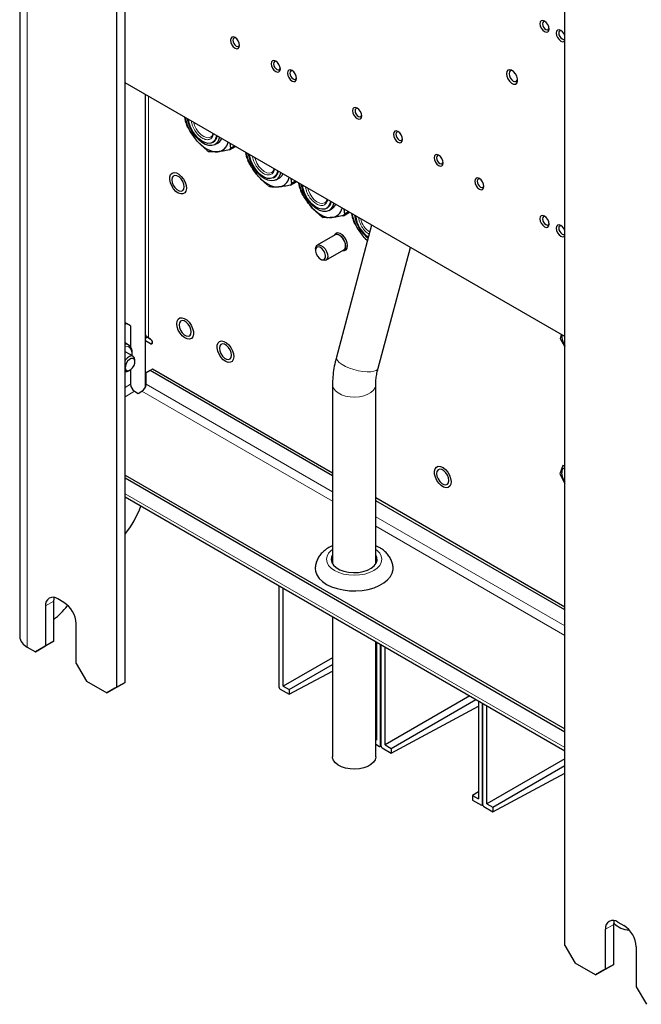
# Paper-space layout 'Blatt2' of a CAD drawing. Header units: millimetres. Extents: x 5 to 418, y 2 to 292.
# Tile 69 of 87: x 241 to 284, y 76 to 145. Entities that reach past the tile are written whole.
import ezdxf

# ---------------------------------------------------------------- set-up
doc = ezdxf.new("R2010")
doc.units = ezdxf.units.MM

psp = doc.layouts.new('Blatt2')

# ---------------------------------------------------------------- linework, layer by layer
at = {"color": 7, "linetype": 'Continuous', "lineweight": 25}
for p, q in [((240.62, 244.729), (240.62, 101.834)), ((247.37, 98.323), (247.37, 239.585)), ((247.935, 98.65), (247.935, 239.912)), ((278.482, 80.362), (278.482, 221.624)), ((278.482, 122.675), (247.935, 140.309)), ((249.35, 119.168), (249.35, 139.493)), ((252.151, 137.554), (252.077, 137.918)), ((253.88, 136.536), (253.868, 136.529)), ((254.002, 136.162), (254.072, 136.203)), ((254.18, 136.016), (254.396, 136.141)), ((255.185, 135.648), (255.597, 135.886)), ((255.207, 136.111), (255.262, 135.758)), ((255.541, 135.919), (255.262, 135.758)), ((256.393, 135.105), (256.32, 135.469)), ((258.154, 134.108), (258.123, 134.087)), ((258.244, 133.713), (258.315, 133.753)), ((258.423, 133.567), (258.638, 133.692)), ((259.428, 133.199), (259.84, 133.437)), ((259.45, 133.662), (259.505, 133.309)), ((259.783, 133.469), (259.505, 133.309)), ((260.07, 132.982), (259.997, 133.346)), ((261.831, 131.985), (261.8, 131.964)), ((261.921, 131.59), (261.992, 131.631)), ((262.1, 131.445), (262.315, 131.569)), ((263.127, 131.539), (263.182, 131.186)), ((263.105, 131.077), (263.516, 131.314)), ((263.46, 131.347), (263.182, 131.186)), ((263.747, 130.859), (263.674, 131.224)), ((265.057, 130.425), (262.609, 121.246)), ((262.527, 129.741), (261.282, 129.022)), ((262.479, 129.752), (262.451, 129.697)), ((261.158, 128.748), (261.158, 128.666)), ((261.882, 127.983), (263.127, 128.701)), ((263.05, 128.657), (263.113, 128.654)), ((265.508, 120.473), (267.748, 128.872)), ((261.512, 128.054), (261.582, 128.013)), ((248.034, 123.578), (247.935, 123.635)), ((248.034, 123.578), (247.935, 123.521)), ((248.317, 123.414), (248.034, 123.578)), ((248.317, 123.414), (248.317, 121.956)), ((249.491, 122.63), (249.35, 122.549)), ((249.707, 122.506), (249.491, 122.63)), ((249.562, 122.59), (249.703, 122.508)), ((278.216, 122.828), (278.145, 122.539)), ((278.145, 122.539), (278.482, 121.97)), ((248.18, 122.09), (247.935, 122.231)), ((249.703, 122.181), (249.35, 122.385)), ((248.502, 121.306), (247.992, 121.601)), ((248.626, 120.931), (248.626, 121.031)), ((248.202, 120.297), (248.289, 120.347)), ((248.317, 120.364), (248.317, 119.364)), ((249.675, 120.312), (249.392, 120.148)), ((249.392, 119.364), (249.392, 120.148)), ((249.845, 120.41), (249.675, 120.312)), ((262.345, 112.997), (249.675, 120.312)), ((262.345, 113.193), (249.845, 120.41)), ((262.345, 119.34), (262.345, 106.879)), ((265.345, 106.879), (265.345, 119.34)), ((248.6, 118.874), (248.855, 118.728)), ((248.855, 118.728), (249.109, 118.874)), ((278.344, 113.724), (278.131, 113.143)), ((278.482, 113.674), (278.344, 113.724)), ((247.935, 113.054), (278.482, 95.419)), ((278.131, 113.143), (278.482, 112.47)), ((247.935, 112.858), (278.482, 95.223)), ((247.935, 111.531), (278.482, 93.896)), ((278.482, 103.877), (265.345, 111.461)), ((278.482, 103.681), (265.345, 111.265)), ((258.641, 98.301), (258.641, 105.351)), ((258.924, 98.382), (258.924, 105.187)), ((242.986, 101.507), (242.986, 104.284)), ((243.693, 104.202), (243.268, 104.447)), ((243.925, 103.957), (243.959, 103.999)), ((242.42, 103.957), (242.42, 101.181)), ((244.541, 99.956), (244.541, 102.732)), ((262.345, 103.212), (262.345, 93.482)), ((242.986, 101.507), (242.278, 101.099)), ((242.42, 101.181), (242.986, 101.507)), ((265.345, 93.482), (265.345, 101.48)), ((265.401, 101.448), (265.401, 94.643)), ((265.684, 94.235), (265.684, 101.285)), ((265.712, 94.219), (265.712, 101.269)), ((241.147, 101.099), (241.713, 100.773)), ((241.713, 100.773), (242.42, 101.181)), ((242.278, 101.099), (241.713, 100.773)), ((265.345, 101.051), (265.401, 101.081)), ((265.995, 94.3), (265.995, 101.105)), ((244.541, 99.956), (245.248, 98.732)), ((262.345, 100.357), (258.924, 98.382)), ((259.334, 98.145), (262.345, 99.884)), ((259.334, 97.819), (262.345, 99.438)), ((245.248, 98.732), (246.663, 97.915)), ((247.935, 98.65), (247.228, 98.242)), ((247.37, 98.323), (247.935, 98.65)), ((246.663, 97.915), (247.37, 98.323)), ((247.228, 98.242), (246.663, 97.915)), ((258.712, 98.178), (259.334, 97.819)), ((258.924, 98.382), (259.334, 98.145)), ((259.334, 98.145), (259.334, 97.819)), ((271.889, 97.703), (265.995, 94.3)), ((266.405, 94.063), (272.299, 97.466)), ((272.472, 97.366), (272.472, 90.561)), ((272.755, 90.153), (272.755, 97.203)), ((272.783, 90.136), (272.783, 97.186)), ((266.405, 93.737), (272.472, 96.999)), ((273.066, 90.218), (273.066, 97.023)), ((265.401, 95.133), (265.345, 95.099)), ((265.345, 94.675), (265.401, 94.643)), ((265.345, 94.349), (265.613, 94.194)), ((265.663, 94.189), (265.712, 94.217)), ((265.783, 94.096), (266.405, 93.737)), ((265.995, 94.3), (266.405, 94.063)), ((266.405, 94.063), (266.405, 93.737)), ((278.482, 93.345), (273.066, 90.218)), ((273.476, 89.981), (278.482, 92.871)), ((273.476, 89.655), (278.482, 92.346)), ((272.472, 91.051), (272.062, 90.798)), ((272.062, 90.798), (272.062, 90.471)), ((272.062, 90.798), (272.472, 90.561)), ((272.062, 90.471), (272.684, 90.112)), ((272.734, 90.107), (272.783, 90.135)), ((272.854, 90.014), (273.476, 89.655)), ((273.066, 90.218), (273.476, 89.981)), ((273.476, 89.981), (273.476, 89.655)), ((281.311, 78.73), (281.311, 81.506)), ((281.876, 79.056), (281.876, 81.832)), ((282.159, 81.996), (282.584, 81.751)), ((278.482, 80.362), (279.189, 79.138)), ((283.432, 80.281), (283.432, 77.505)), ((280.604, 78.321), (279.189, 79.138)), ((280.604, 78.321), (281.311, 78.73)), ((281.876, 79.056), (281.169, 78.648)), ((281.311, 78.73), (281.876, 79.056)), ((281.169, 78.648), (280.604, 78.321)), ((283.432, 77.505), (284.139, 76.28))]:
    psp.add_line(p, q, dxfattribs=at)
at = {"color": 7, "linetype": 'Continuous', "lineweight": 18}
for p, q in [((241.147, 101.099), (241.147, 243.994)), ((249.562, 139.37), (249.562, 122.59)), ((249.703, 122.181), (249.845, 122.263)), ((248.317, 119.364), (247.935, 119.144)), ((262.345, 111.887), (249.392, 119.364)), ((247.935, 118.491), (248.6, 118.874)), ((249.109, 118.874), (262.345, 111.233)), ((247.935, 111.747), (278.482, 94.113)), ((278.482, 102.571), (265.345, 110.155)), ((265.345, 109.502), (278.482, 101.918)), ((242.42, 103.957), (242.986, 104.284)), ((265.684, 94.235), (265.712, 94.251)), ((272.755, 90.153), (272.783, 90.169)), ((281.311, 81.506), (281.876, 81.832))]:
    psp.add_line(p, q, dxfattribs=at)
at = {"color": 7, "linetype": 'Continuous', "lineweight": 25, "flags": 128}
for points in [[(276.75, 144.415), (276.774, 144.26), (276.843, 144.101), (276.946, 143.962), (277.068, 143.864), (277.19, 143.821), (277.293, 143.841), (277.362, 143.921), (277.386, 144.047), (277.362, 144.202), (277.293, 144.361), (277.19, 144.5), (277.068, 144.599), (276.946, 144.641), (276.843, 144.621), (276.774, 144.541), (276.75, 144.415)], [(277.114, 144.568), (277.064, 144.581), (276.988, 144.566), (276.937, 144.508), (276.92, 144.415)], [(276.92, 144.415), (276.937, 144.301), (276.988, 144.185), (277.064, 144.083), (277.153, 144.011), (277.242, 143.98), (277.318, 143.994), (277.369, 144.053), (277.383, 144.102)], [(278.482, 143.583), (278.424, 143.708), (278.321, 143.847), (278.199, 143.945), (278.078, 143.988), (277.974, 143.968), (277.906, 143.888), (277.881, 143.762)], [(277.881, 143.762), (277.906, 143.607), (277.974, 143.448), (278.078, 143.309), (278.199, 143.211), (278.321, 143.168), (278.424, 143.188), (278.482, 143.246)], [(278.245, 143.915), (278.195, 143.927), (278.119, 143.913), (278.069, 143.855), (278.051, 143.762)], [(278.051, 143.762), (278.069, 143.648), (278.119, 143.532), (278.195, 143.43), (278.284, 143.358), (278.374, 143.327), (278.449, 143.341), (278.482, 143.37)], [(255.254, 143.27), (255.278, 143.115), (255.347, 142.956), (255.45, 142.817), (255.572, 142.719), (255.694, 142.676), (255.797, 142.696), (255.866, 142.776), (255.89, 142.902), (255.866, 143.057), (255.797, 143.216), (255.694, 143.355), (255.572, 143.453), (255.45, 143.496), (255.347, 143.476), (255.278, 143.396), (255.254, 143.27)], [(255.618, 143.423), (255.568, 143.435), (255.492, 143.421), (255.441, 143.363), (255.424, 143.27)], [(255.424, 143.27), (255.441, 143.156), (255.492, 143.04), (255.568, 142.938), (255.657, 142.865), (255.746, 142.834), (255.822, 142.849), (255.873, 142.907), (255.887, 142.957)], [(258.082, 141.637), (258.107, 141.482), (258.175, 141.323), (258.279, 141.184), (258.4, 141.086), (258.522, 141.043), (258.625, 141.063), (258.694, 141.143), (258.719, 141.269), (258.694, 141.424), (258.625, 141.583), (258.522, 141.722), (258.4, 141.821), (258.279, 141.863), (258.175, 141.843), (258.107, 141.763), (258.082, 141.637)], [(258.446, 141.79), (258.396, 141.803), (258.32, 141.788), (258.27, 141.73), (258.252, 141.637)], [(258.252, 141.637), (258.27, 141.523), (258.32, 141.407), (258.396, 141.305), (258.485, 141.233), (258.575, 141.202), (258.65, 141.216), (258.701, 141.275), (258.715, 141.324)], [(259.214, 140.984), (259.238, 140.829), (259.307, 140.67), (259.41, 140.531), (259.532, 140.433), (259.654, 140.39), (259.757, 140.41), (259.826, 140.49), (259.85, 140.616), (259.826, 140.771), (259.757, 140.93), (259.654, 141.069), (259.532, 141.167), (259.41, 141.21), (259.307, 141.19), (259.238, 141.11), (259.214, 140.984)], [(259.578, 141.137), (259.527, 141.15), (259.452, 141.135), (259.401, 141.077), (259.383, 140.984)], [(259.383, 140.984), (259.401, 140.87), (259.452, 140.754), (259.527, 140.652), (259.617, 140.58), (259.706, 140.549), (259.782, 140.563), (259.832, 140.621), (259.847, 140.671)], [(274.416, 140.944), (274.443, 140.767), (274.518, 140.583), (274.632, 140.418), (274.769, 140.293), (274.912, 140.226), (275.04, 140.226), (275.136, 140.293), (275.188, 140.417), (275.188, 140.582), (275.136, 140.765), (275.04, 140.943), (274.912, 141.09), (274.769, 141.188), (274.632, 141.222), (274.518, 141.188), (274.443, 141.091), (274.416, 140.944)], [(274.854, 141.137), (274.784, 141.155), (274.687, 141.137), (274.623, 141.063), (274.6, 140.944)], [(274.6, 140.944), (274.623, 140.8), (274.687, 140.652), (274.784, 140.522), (274.897, 140.43), (275.011, 140.39), (275.107, 140.409), (275.172, 140.483), (275.191, 140.554)], [(263.739, 138.371), (263.763, 138.217), (263.832, 138.058), (263.936, 137.918), (264.057, 137.82), (264.179, 137.778), (264.282, 137.798), (264.351, 137.877), (264.376, 138.004), (264.351, 138.158), (264.282, 138.317), (264.179, 138.457), (264.057, 138.555), (263.936, 138.597), (263.832, 138.577), (263.763, 138.498), (263.739, 138.371)], [(264.103, 138.525), (264.053, 138.537), (263.977, 138.522), (263.927, 138.464), (263.909, 138.371)], [(263.909, 138.371), (263.927, 138.258), (263.977, 138.141), (264.053, 138.039), (264.142, 137.967), (264.231, 137.936), (264.307, 137.951), (264.358, 138.009), (264.372, 138.059)], [(254.493, 136.523), (254.434, 136.318), (254.321, 136.133), (254.163, 136.007), (253.97, 135.947), (253.748, 135.954), (253.51, 136.029), (253.265, 136.169), (253.026, 136.366), (252.803, 136.611), (252.607, 136.894), (252.448, 137.2), (252.332, 137.516), (252.267, 137.808)], [(254.279, 136.647), (254.261, 136.547), (254.183, 136.346), (254.057, 136.199), (253.891, 136.116), (253.694, 136.099), (253.476, 136.151), (253.249, 136.267), (253.025, 136.443), (252.817, 136.668), (252.635, 136.931), (252.489, 137.217), (252.388, 137.51), (252.339, 137.767)], [(266.568, 136.738), (266.592, 136.584), (266.661, 136.425), (266.764, 136.286), (266.886, 136.187), (267.008, 136.145), (267.111, 136.165), (267.18, 136.244), (267.204, 136.371), (267.18, 136.526), (267.111, 136.685), (267.008, 136.824), (266.886, 136.922), (266.764, 136.964), (266.661, 136.944), (266.592, 136.865), (266.568, 136.738)], [(266.932, 136.892), (266.881, 136.904), (266.806, 136.889), (266.755, 136.831), (266.737, 136.738)], [(252.814, 136.418), (252.997, 136.209), (253.19, 136.022), (253.389, 135.861), (253.592, 135.728), (253.795, 135.626), (253.995, 135.557), (254.187, 135.521), (254.37, 135.52)], [(266.737, 136.738), (266.755, 136.625), (266.806, 136.508), (266.881, 136.406), (266.971, 136.334), (267.06, 136.303), (267.136, 136.318), (267.186, 136.376), (267.201, 136.426)], [(258.735, 134.074), (258.707, 133.956), (258.613, 133.75), (258.472, 133.6), (258.292, 133.513), (258.08, 133.494), (257.847, 133.543), (257.603, 133.658), (257.361, 133.833), (257.13, 134.061), (256.923, 134.331), (256.748, 134.629), (256.614, 134.943), (256.528, 135.257), (256.51, 135.359)], [(258.522, 134.197), (258.471, 133.991), (258.369, 133.816), (258.222, 133.7), (258.039, 133.65), (257.83, 133.667), (257.606, 133.752), (257.379, 133.899), (257.161, 134.101), (256.965, 134.346), (256.8, 134.622), (256.675, 134.914), (256.598, 135.205), (256.582, 135.317)], [(269.396, 135.106), (269.42, 134.951), (269.489, 134.792), (269.592, 134.653), (269.714, 134.554), (269.836, 134.512), (269.939, 134.532), (270.008, 134.612), (270.032, 134.738), (270.008, 134.893), (269.939, 135.052), (269.836, 135.191), (269.714, 135.289), (269.592, 135.332), (269.489, 135.312), (269.42, 135.232), (269.396, 135.106)], [(269.76, 135.259), (269.71, 135.271), (269.634, 135.257), (269.583, 135.198), (269.566, 135.106)], [(269.566, 135.106), (269.583, 134.992), (269.634, 134.876), (269.71, 134.773), (269.799, 134.701), (269.888, 134.67), (269.964, 134.685), (270.015, 134.743), (270.029, 134.793)], [(251.042, 133.779), (251.099, 133.935), (251.201, 134.037), (251.34, 134.076), (251.503, 134.048), (251.676, 133.956), (251.843, 133.808), (251.99, 133.618), (252.103, 133.402), (252.172, 133.179), (252.192, 132.969), (252.16, 132.791), (252.079, 132.661), (251.958, 132.59), (251.805, 132.584), (251.635, 132.645), (251.463, 132.766), (251.305, 132.937), (251.174, 133.143), (251.081, 133.365), (251.036, 133.583), (251.042, 133.779)], [(251.188, 133.572), (251.214, 133.39), (251.287, 133.2), (251.4, 133.025), (251.539, 132.887), (251.686, 132.802), (251.824, 132.78), (251.937, 132.825), (252.011, 132.93), (252.037, 133.082), (252.011, 133.265), (251.937, 133.455), (251.824, 133.629), (251.686, 133.767), (251.539, 133.852), (251.4, 133.874), (251.287, 133.83), (251.214, 133.725), (251.188, 133.572)], [(257.057, 133.969), (257.239, 133.759), (257.432, 133.573), (257.632, 133.412), (257.835, 133.279), (258.038, 133.177), (258.237, 133.108), (258.43, 133.072), (258.613, 133.071)], [(272.224, 133.473), (272.249, 133.318), (272.318, 133.159), (272.421, 133.02), (272.543, 132.922), (272.664, 132.879), (272.768, 132.899), (272.837, 132.979), (272.861, 133.105), (272.837, 133.26), (272.768, 133.419), (272.664, 133.558), (272.543, 133.657), (272.421, 133.699), (272.318, 133.679), (272.249, 133.599), (272.224, 133.473)], [(272.588, 133.626), (272.538, 133.639), (272.462, 133.624), (272.412, 133.566), (272.394, 133.473)], [(272.394, 133.473), (272.412, 133.359), (272.462, 133.243), (272.538, 133.141), (272.627, 133.069), (272.717, 133.038), (272.792, 133.052), (272.843, 133.11), (272.858, 133.16)], [(262.412, 131.952), (262.362, 131.767), (262.253, 131.576), (262.1, 131.445), (261.909, 131.378), (261.69, 131.379), (261.452, 131.448), (261.208, 131.581), (260.968, 131.773), (260.743, 132.014), (260.544, 132.294), (260.381, 132.599), (260.26, 132.914), (260.189, 133.225), (260.187, 133.236)], [(262.199, 132.075), (262.178, 131.964), (262.097, 131.765), (261.97, 131.622), (261.802, 131.541), (261.603, 131.528), (261.384, 131.583), (261.157, 131.703), (260.934, 131.881), (260.727, 132.109), (260.546, 132.373), (260.403, 132.659), (260.304, 132.953), (260.259, 133.195)], [(260.734, 131.846), (260.916, 131.637), (261.109, 131.45), (261.309, 131.289), (261.512, 131.156), (261.715, 131.054), (261.914, 130.985), (262.107, 130.949), (262.29, 130.948)], [(276.75, 130.86), (276.774, 130.706), (276.843, 130.547), (276.946, 130.407), (277.068, 130.309), (277.19, 130.267), (277.293, 130.287), (277.362, 130.366), (277.386, 130.493), (277.362, 130.647), (277.293, 130.806), (277.19, 130.946), (277.068, 131.044), (276.946, 131.086), (276.843, 131.066), (276.774, 130.987), (276.75, 130.86)], [(277.114, 131.014), (277.064, 131.026), (276.988, 131.011), (276.937, 130.953), (276.92, 130.86)], [(276.92, 130.86), (276.937, 130.747), (276.988, 130.63), (277.064, 130.528), (277.153, 130.456), (277.242, 130.425), (277.318, 130.44), (277.369, 130.498), (277.383, 130.548)], [(278.482, 130.028), (278.424, 130.153), (278.321, 130.293), (278.199, 130.391), (278.078, 130.433), (277.974, 130.413), (277.906, 130.334), (277.881, 130.207)], [(277.881, 130.207), (277.906, 130.053), (277.974, 129.894), (278.078, 129.754), (278.199, 129.656), (278.321, 129.614), (278.424, 129.634), (278.482, 129.692)], [(278.244, 130.361), (278.195, 130.373), (278.119, 130.358), (278.069, 130.3), (278.051, 130.207)], [(278.051, 130.207), (278.069, 130.094), (278.119, 129.977), (278.195, 129.875), (278.284, 129.803), (278.374, 129.772), (278.449, 129.787), (278.482, 129.816)], [(262.934, 129.646), (262.783, 129.746), (262.638, 129.783), (262.515, 129.752), (262.458, 129.701)], [(263.032, 129.739), (262.875, 129.844), (262.722, 129.888), (262.59, 129.865), (262.494, 129.777), (262.479, 129.752)], [(263.127, 128.701), (263.131, 128.704), (263.214, 128.797), (263.25, 128.941), (263.235, 129.118), (263.171, 129.309), (263.066, 129.488), (262.931, 129.636)], [(263.058, 128.662), (263.139, 128.69), (263.224, 128.785), (263.261, 128.933), (263.246, 129.116), (263.18, 129.311), (263.072, 129.495), (262.934, 129.646)], [(263.113, 128.654), (263.175, 128.658), (263.291, 128.714), (263.366, 128.831), (263.392, 128.995), (263.367, 129.189), (263.292, 129.392), (263.176, 129.582), (263.032, 129.739)], [(264.411, 129.723), (264.593, 129.514), (264.768, 129.343)], [(261.158, 128.748), (261.159, 128.783), (261.196, 128.927), (261.279, 129.02), (261.398, 129.05), (261.54, 129.015), (261.687, 128.917), (261.821, 128.77), (261.927, 128.59), (261.991, 128.4), (262.006, 128.222), (261.969, 128.078), (261.886, 127.985), (261.767, 127.955), (261.625, 127.991), (261.582, 128.013)], [(261.425, 128.116), (261.563, 128.028), (261.693, 128.007), (261.795, 128.054), (261.854, 128.164), (261.862, 128.318), (261.816, 128.495), (261.723, 128.667), (261.599, 128.807), (261.461, 128.895), (261.331, 128.917), (261.228, 128.87), (261.169, 128.76), (261.162, 128.605), (261.208, 128.428), (261.3, 128.257), (261.425, 128.116)], [(251.55, 123.749), (251.621, 123.889), (251.736, 123.972), (251.884, 123.99), (252.052, 123.941), (252.224, 123.831), (252.387, 123.668), (252.524, 123.468), (252.624, 123.248), (252.679, 123.027), (252.682, 122.825), (252.635, 122.661), (252.54, 122.548), (252.408, 122.497), (252.248, 122.512), (252.076, 122.592), (251.907, 122.731), (251.755, 122.914), (251.635, 123.127), (251.557, 123.35), (251.528, 123.564), (251.55, 123.749)], [(251.683, 123.488), (251.709, 123.306), (251.782, 123.116), (251.895, 122.941), (252.034, 122.803), (252.181, 122.718), (252.319, 122.696), (252.432, 122.74), (252.506, 122.845), (252.532, 122.998), (252.506, 123.18), (252.432, 123.37), (252.319, 123.545), (252.181, 123.683), (252.034, 123.768), (251.895, 123.79), (251.782, 123.746), (251.709, 123.641), (251.683, 123.488)], [(248.167, 122.097), (248.168, 122.097), (248.18, 122.09)], [(254.397, 122.239), (254.501, 122.339), (254.641, 122.375), (254.805, 122.345), (254.978, 122.251), (255.144, 122.101), (255.29, 121.909), (255.401, 121.692), (255.469, 121.47), (255.487, 121.261), (255.453, 121.085), (255.371, 120.956), (255.247, 120.888), (255.094, 120.885), (254.924, 120.948), (254.752, 121.071), (254.594, 121.244), (254.464, 121.45), (254.374, 121.672), (254.331, 121.891), (254.339, 122.085), (254.397, 122.239)], [(254.483, 121.871), (254.509, 121.689), (254.582, 121.499), (254.695, 121.325), (254.834, 121.187), (254.981, 121.101), (255.12, 121.08), (255.232, 121.124), (255.306, 121.229), (255.332, 121.382), (255.306, 121.564), (255.232, 121.754), (255.12, 121.928), (254.981, 122.066), (254.834, 122.152), (254.695, 122.173), (254.582, 122.129), (254.509, 122.024), (254.483, 121.871)], [(248.626, 121.031), (248.626, 121.06), (248.591, 121.206), (248.51, 121.301), (248.392, 121.334), (248.251, 121.301), (248.103, 121.206), (247.968, 121.06), (247.935, 121.013)], [(248.56, 120.661), (248.616, 120.831), (248.623, 120.986), (248.578, 121.104), (248.49, 121.165), (248.371, 121.162), (248.239, 121.093), (248.115, 120.97), (248.018, 120.812), (247.961, 120.642), (247.955, 120.486), (247.999, 120.369), (248.088, 120.307), (248.207, 120.311), (248.338, 120.379), (248.462, 120.502), (248.56, 120.661)], [(269.56, 113.608), (269.691, 113.661), (269.85, 113.648), (270.022, 113.57), (270.192, 113.434), (270.344, 113.251), (270.466, 113.039), (270.545, 112.816), (270.577, 112.602), (270.556, 112.416), (270.486, 112.273), (270.373, 112.189), (270.226, 112.168), (270.059, 112.214), (269.886, 112.322), (269.723, 112.483), (269.585, 112.683), (269.483, 112.903), (269.427, 113.124), (269.421, 113.327), (269.467, 113.493), (269.56, 113.608)], [(269.573, 113.16), (269.598, 112.978), (269.672, 112.788), (269.785, 112.614), (269.923, 112.475), (270.071, 112.39), (270.209, 112.369), (270.322, 112.413), (270.396, 112.518), (270.421, 112.671), (270.396, 112.853), (270.322, 113.043), (270.209, 113.217), (270.071, 113.355), (269.923, 113.44), (269.785, 113.462), (269.672, 113.418), (269.598, 113.313), (269.573, 113.16)], [(262.345, 107.521), (262.274, 107.374), (262.246, 107.175), (262.293, 106.977), (262.412, 106.79), (262.598, 106.621), (262.843, 106.48), (263.134, 106.372), (263.459, 106.304), (263.802, 106.277), (264.147, 106.293), (264.477, 106.351), (264.779, 106.45), (265.036, 106.583), (265.238, 106.745), (265.375, 106.929), (265.44, 107.125), (265.431, 107.325), (265.347, 107.518), (265.345, 107.521)], [(261.145, 106.564), (261.166, 106.37), (261.257, 106.118), (261.42, 105.878), (261.648, 105.657), (261.936, 105.461), (262.276, 105.294), (262.659, 105.163), (263.075, 105.069), (263.511, 105.016), (263.957, 105.006), (264.399, 105.038), (264.827, 105.111), (265.227, 105.224), (265.59, 105.374), (265.906, 105.556), (266.165, 105.765), (266.361, 105.996), (266.488, 106.243), (266.543, 106.499), (266.545, 106.561)], [(242.986, 104.284), (243.002, 104.465), (243.022, 104.547)], [(265.345, 93.482), (265.345, 93.459), (265.301, 93.273), (265.189, 93.097), (265.014, 92.94), (264.785, 92.807), (264.512, 92.706), (264.207, 92.642), (263.886, 92.616), (263.563, 92.632), (263.252, 92.687), (262.97, 92.779), (262.729, 92.904), (262.539, 93.056), (262.411, 93.228), (262.35, 93.412), (262.345, 93.482)], [(281.876, 81.832), (281.893, 82.014), (281.913, 82.096)]]:
    psp.add_lwpolyline(points, dxfattribs=at)
at = {"color": 7, "linetype": 'Continuous', "lineweight": 18, "flags": 128}
for points in [[(253.868, 136.529), (253.771, 136.496), (253.598, 136.5), (253.408, 136.57), (253.216, 136.702), (253.037, 136.886), (252.883, 137.109), (252.766, 137.353), (252.703, 137.557)], [(258.123, 134.087), (258.122, 134.086), (257.968, 134.041), (257.789, 134.063), (257.597, 134.152), (257.408, 134.299), (257.234, 134.495), (257.089, 134.725), (256.984, 134.972), (256.946, 135.107)], [(261.8, 131.964), (261.79, 131.959), (261.635, 131.918), (261.454, 131.944), (261.262, 132.036), (261.073, 132.188), (260.901, 132.386), (260.758, 132.618), (260.655, 132.865), (260.623, 132.985)], [(247.935, 122.141), (248.009, 122.141), (248.167, 122.097)], [(247.935, 122.004), (247.974, 122.008), (248.142, 121.989), (248.277, 121.903), (248.369, 121.755), (248.41, 121.558), (248.403, 121.363)], [(265.508, 120.473), (265.481, 120.415), (265.382, 120.329), (265.221, 120.267), (265.005, 120.233), (264.745, 120.229), (264.453, 120.254), (264.143, 120.307), (263.829, 120.386), (263.525, 120.487), (263.246, 120.606), (263.006, 120.736), (262.814, 120.872), (262.681, 121.008), (262.612, 121.136), (262.609, 121.246)], [(265.345, 119.339), (265.345, 119.316), (265.301, 119.131), (265.189, 118.955), (265.014, 118.797), (264.785, 118.665), (264.512, 118.564), (264.207, 118.499), (263.886, 118.474), (263.563, 118.489), (263.252, 118.544), (262.97, 118.636), (262.729, 118.761), (262.539, 118.913), (262.411, 119.085), (262.35, 119.269), (262.345, 119.34)], [(262.345, 107.892), (262.249, 107.816), (262.071, 107.624), (261.962, 107.416), (261.925, 107.2), (261.962, 106.984), (262.071, 106.776), (262.249, 106.584), (262.488, 106.416), (262.779, 106.278), (263.11, 106.176), (263.471, 106.113), (263.845, 106.092), (264.22, 106.113), (264.58, 106.176), (264.912, 106.278), (265.203, 106.416), (265.442, 106.584), (265.619, 106.776), (265.728, 106.984), (265.765, 107.2), (265.728, 107.416), (265.619, 107.624), (265.442, 107.816), (265.345, 107.892)]]:
    psp.add_lwpolyline(points, dxfattribs=at)
at = {"color": 7, "linetype": 'Continuous', "lineweight": 25}
for centre, radius, start, end in [((255.635, 138.701), 3.629, 192.62065, 218.99895), ((255.926, 138.905), 4.009, 199.6881, 202.72326), ((253.742, 136.707), 0.604, 303.24184, 350.99119), ((254.09, 136.651), 0.599, 293.50831, 338.7151), ((254.275, 136.348), 0.833, 276.52881, 348.27092), ((254.874, 137.59), 2.337, 237.8278, 242.17757), ((254.408, 136.276), 0.999, 321.06583, 328.73282), ((259.877, 136.252), 3.629, 192.62065, 218.99895), ((260.169, 136.455), 4.009, 199.6881, 202.72326), ((257.988, 134.256), 0.6, 303.06959, 351.16344), ((258.333, 134.202), 0.599, 293.50831, 338.7151), ((258.518, 133.898), 0.833, 276.52881, 348.27092), ((259.117, 135.141), 2.337, 237.8278, 242.17757), ((258.651, 133.827), 0.999, 321.06583, 328.73282), ((263.554, 134.13), 3.629, 192.62065, 218.99895), ((263.846, 134.333), 4.009, 199.6881, 202.72326), ((261.664, 132.134), 0.601, 303.11963, 351.1134), ((262.01, 132.079), 0.599, 293.50831, 338.7151), ((262.195, 131.776), 0.833, 276.52881, 348.27092), ((262.794, 133.018), 2.337, 237.8278, 242.17757), ((262.328, 131.704), 0.999, 321.06583, 328.73282), ((267.231, 132.007), 3.629, 192.62065, 218.99895), ((267.522, 132.21), 4.009, 199.6881, 202.72326), ((266.376, 131.517), 2.544, 189.11571, 232.09325), ((266.086, 131.351), 2.169, 187.37957, 234.66169), ((262.654, 129.398), 0.366, 40.58693, 110.28909), ((249.779, 123.012), 0.475, 205.45319, 242.83601), ((249.537, 122.249), 0.307, 2.60548, 57.39452), ((279.278, 122.694), 1.016, 174.09929, 218.45918), ((249.758, 122.249), 0.0873, 230.79671, 9.21404), ((248.018, 120.576), 0.334, 255.72029, 303.45074), ((248.931, 119.392), 0.615, 182.60548, 237.39452), ((248.778, 119.392), 0.615, 302.60548, 357.39452), ((278.565, 113.265), 0.314, 105.30028, 190.14003), ((279.368, 113.265), 1.114, 182.84444, 217.28769), ((242.64, 113.197), 6.791, 321.23605, 340.21363), ((242.937, 104.041), 0.524, 50.79671, 189.21404), ((242.699, 102.649), 1.844, 2.60548, 57.39452), ((239.504, 107.466), 5.645, 308.08663, 321.55756), ((241.521, 101.924), 0.905, 185.6948, 245.62534), ((281.828, 81.59), 0.524, 50.79671, 189.21404), ((283.035, 83.112), 1.668, 226.12896, 266.99466), ((281.59, 80.197), 1.844, 2.60548, 57.39452)]:
    psp.add_arc(centre, radius, start, end, dxfattribs=at)
at = {"color": 7, "linetype": 'Continuous', "lineweight": 18}
psp.add_arc((265.824, 131.199), 1.561, 192.47417, 234.76283, dxfattribs=at)
at = {"color": 7, "linetype": 'Continuous', "lineweight": 25}
for centre, ratio, start_param, end_param in [((258.712, 98.26), 0.577206, 0.785327, 2.356428), ((265.613, 94.276), 0.577557, 2.356124, 3.927224), ((265.783, 94.178), 0.577206, 0.785327, 2.356428), ((272.684, 90.194), 0.577557, 2.356124, 3.927224), ((272.854, 90.096), 0.577206, 0.785327, 2.356428)]:
    psp.add_ellipse(centre, major_axis=(-0.05, 0.0866), ratio=ratio, start_param=start_param, end_param=end_param, dxfattribs=at)
at = {"color": 7, "linetype": 'Continuous', "lineweight": 18}
for points, knots in [([(254.072, 136.767), (254.068, 136.741), (254.051, 136.612), (253.944, 136.443), (253.76, 136.353), (253.576, 136.357), (253.42, 136.402), (253.26, 136.487), (253.059, 136.642), (252.831, 136.901), (252.662, 137.215), (252.574, 137.469), (252.555, 137.591), (252.545, 137.648)], [0, 0, 0, 0, 0.0332469, 0.167898, 0.3025492, 0.3750343, 0.4490576, 0.5230809, 0.595566, 0.7302171, 0.8648683, 0.9373534, 1, 1, 1, 1]), ([(258.316, 134.316), (258.315, 134.307), (258.309, 134.239), (258.268, 134.137), (258.17, 133.988), (257.987, 133.891), (257.754, 133.915), (257.551, 134.008), (257.391, 134.12), (257.239, 134.264), (257.06, 134.483), (256.889, 134.792), (256.798, 135.064), (256.788, 135.19), (256.788, 135.199)], [0, 0, 0, 0, 0.011948, 0.085951, 0.158415, 0.293028, 0.427641, 0.500106, 0.574108, 0.64811, 0.720575, 0.855188, 0.989801, 1, 1, 1, 1]), ([(261.993, 132.194), (261.993, 132.189), (261.993, 132.071), (261.914, 131.95), (261.792, 131.835), (261.668, 131.787), (261.527, 131.781), (261.332, 131.827), (261.079, 131.973), (260.844, 132.216), (260.684, 132.455), (260.579, 132.657), (260.509, 132.861), (260.464, 133.007), (260.465, 133.072), (260.465, 133.076)], [0, 0, 0, 0, 0.005858, 0.140384, 0.212802, 0.286756, 0.360711, 0.433128, 0.567654, 0.70218, 0.774597, 0.848552, 0.922506, 0.994924, 1, 1, 1, 1]), ([(264.886, 129.784), (264.795, 129.848), (264.651, 129.949), (264.477, 130.159), (264.352, 130.347), (264.252, 130.548), (264.173, 130.755), (264.16, 130.883), (264.154, 130.946)], [0, 0, 0, 0, 0.255787, 0.403701, 0.554755, 0.705808, 0.853723, 1, 1, 1, 1])]:
    psp.add_open_spline(points, degree=3, knots=knots, dxfattribs=at)
at = {"color": 7, "linetype": 'Continuous', "lineweight": 25}
for points, knots in [([(252.814, 136.418), (252.651, 136.644), (252.431, 136.949), (252.269, 137.273), (252.228, 137.356)], [0, 0, 0, 0, 0.743667, 1, 1, 1, 1]), ([(253.63, 135.612), (253.443, 135.771), (253.149, 136.022), (252.904, 136.312), (252.814, 136.418)], [0, 0, 0, 0, 0.635282, 1, 1, 1, 1]), ([(254.042, 136.793), (254.042, 136.791), (254.036, 136.747), (254.007, 136.676), (253.951, 136.589), (253.906, 136.541), (253.871, 136.532), (253.87, 136.531)], [0, 0, 0, 0, 0.0098316, 0.3104118, 0.626662, 0.986915, 1, 1, 1, 1]), ([(254.37, 135.52), (254.332, 135.517), (254.099, 135.498), (253.927, 135.512), (253.783, 135.523)], [0, 0, 0, 0, 0.163158, 1, 1, 1, 1]), ([(255.185, 135.648), (255.039, 135.62), (254.744, 135.562), (254.495, 135.534), (254.37, 135.52)], [0, 0, 0, 0, 0.496037, 1, 1, 1, 1]), ([(257.057, 133.969), (256.893, 134.195), (256.673, 134.499), (256.512, 134.824), (256.47, 134.907)], [0, 0, 0, 0, 0.743667, 1, 1, 1, 1]), ([(258.284, 134.343), (258.284, 134.342), (258.279, 134.298), (258.249, 134.228), (258.204, 134.148), (258.163, 134.119), (258.146, 134.107)], [0, 0, 0, 0, 0.011564, 0.365101, 0.737069, 1, 1, 1, 1]), ([(257.872, 133.163), (257.686, 133.322), (257.392, 133.573), (257.146, 133.863), (257.057, 133.969)], [0, 0, 0, 0, 0.635282, 1, 1, 1, 1]), ([(258.613, 133.071), (258.575, 133.067), (258.342, 133.048), (258.17, 133.062), (258.026, 133.074)], [0, 0, 0, 0, 0.163158, 1, 1, 1, 1]), ([(259.428, 133.199), (259.281, 133.17), (258.986, 133.112), (258.738, 133.085), (258.613, 133.071)], [0, 0, 0, 0, 0.496037, 1, 1, 1, 1]), ([(260.734, 131.846), (260.57, 132.072), (260.35, 132.377), (260.189, 132.701), (260.147, 132.784)], [0, 0, 0, 0, 0.743667, 1, 1, 1, 1]), ([(261.961, 132.221), (261.961, 132.219), (261.956, 132.175), (261.926, 132.106), (261.881, 132.025), (261.84, 131.997), (261.823, 131.985)], [0, 0, 0, 0, 0.011564, 0.365124, 0.737115, 1, 1, 1, 1]), ([(261.549, 131.04), (261.362, 131.199), (261.069, 131.45), (260.823, 131.74), (260.734, 131.846)], [0, 0, 0, 0, 0.635282, 1, 1, 1, 1]), ([(262.29, 130.948), (262.252, 130.945), (262.019, 130.926), (261.847, 130.94), (261.703, 130.951)], [0, 0, 0, 0, 0.163158, 1, 1, 1, 1]), ([(263.105, 131.077), (262.958, 131.048), (262.663, 130.99), (262.415, 130.962), (262.29, 130.948)], [0, 0, 0, 0, 0.496037, 1, 1, 1, 1]), ([(264.411, 129.723), (264.247, 129.95), (264.027, 130.254), (263.866, 130.578), (263.824, 130.661)], [0, 0, 0, 0, 0.743667, 1, 1, 1, 1]), ([(264.767, 129.337), (264.739, 129.362), (264.607, 129.48), (264.498, 129.616), (264.411, 129.723)], [0, 0, 0, 0, 0.20742, 1, 1, 1, 1]), ([(248.426, 121.35), (248.431, 121.392), (248.447, 121.513), (248.436, 121.702), (248.377, 121.887), (248.284, 122.025), (248.199, 122.072), (248.161, 122.093)], [0, 0, 0, 0, 0.126814, 0.368963, 0.61301, 0.827902, 1, 1, 1, 1]), ([(262.609, 121.246), (262.582, 121.137), (262.503, 120.828), (262.411, 120.32), (262.353, 119.792), (262.348, 119.469), (262.345, 119.34)], [0, 0, 0, 0, 0.16736, 0.478307, 0.791562, 1, 1, 1, 1]), ([(265.345, 119.34), (265.346, 119.396), (265.348, 119.559), (265.378, 119.858), (265.435, 120.185), (265.488, 120.395), (265.508, 120.473)], [0, 0, 0, 0, 0.167783, 0.488105, 0.81208, 1, 1, 1, 1]), ([(262.345, 108.144), (262.32, 108.134), (262.17, 108.075), (261.94, 107.931), (261.666, 107.717), (261.454, 107.479), (261.292, 107.221), (261.188, 106.938), (261.14, 106.714), (261.149, 106.587), (261.151, 106.564)], [0, 0, 0, 0, 0.035731, 0.213108, 0.373056, 0.526239, 0.672558, 0.813833, 0.966559, 1, 1, 1, 1]), ([(266.542, 106.559), (266.543, 106.571), (266.554, 106.683), (266.513, 106.894), (266.42, 107.176), (266.268, 107.436), (266.066, 107.674), (265.837, 107.87), (265.609, 108.015), (265.453, 108.103), (265.365, 108.137), (265.345, 108.145)], [0, 0, 0, 0, 0.017713, 0.16298, 0.306117, 0.450449, 0.599346, 0.755186, 0.875804, 0.972369, 1, 1, 1, 1])]:
    psp.add_open_spline(points, degree=3, knots=knots, dxfattribs=at)

doc.saveas('drawing.dxf')
